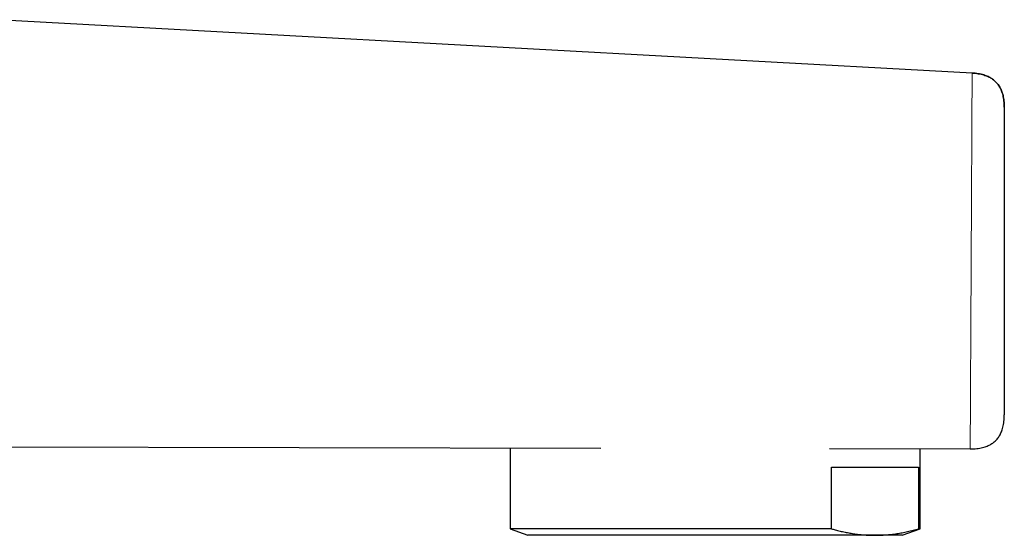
# Model space of a CAD drawing. Header units: millimetres. Extents: x 8 to 818, y 12 to 393.
# Tile 15 of 15: x 745 to 802, y 326 to 356. Entities that reach past the tile are written whole.
import ezdxf

# ---------------------------------------------------------------- set-up
doc = ezdxf.new("R2010")
doc.units = ezdxf.units.MM

msp = doc.modelspace()

# ---------------------------------------------------------------- linework, layer by layer
at = {"color": 7, "linetype": 'Continuous', "lineweight": 30}
for p, q in [((800.601, 352.946), (743.019, 356.082)), ((713.694, 331.046), (778.769, 330.897)), ((773.442, 330.91), (773.442, 326.153)), ((792.216, 330.867), (800.488, 330.848)), ((797.542, 326.153), (797.542, 330.855)), ((792.33, 329.771), (797.446, 329.771)), ((792.33, 326.153), (792.33, 329.771)), ((797.446, 329.771), (797.446, 326.153)), ((773.442, 326.153), (774.492, 325.771)), ((792.33, 326.153), (773.442, 326.153)), ((796.492, 325.771), (797.542, 326.153)), ((797.542, 326.153), (797.446, 326.153)), ((794.888, 325.771), (774.492, 325.771)), ((796.492, 325.771), (794.888, 325.771))]:
    msp.add_line(p, q, dxfattribs=at)
at = {"color": 7, "linetype": 'Continuous', "lineweight": 30, "flags": 128}
msp.add_lwpolyline([(800.601, 352.946), (800.601, 352.946)], dxfattribs=at)
at = {"color": 252, "linetype": 'Continuous', "lineweight": 0}
msp.add_open_spline([(800.488, 330.848), (800.488, 330.849), (800.488, 330.852), (800.488, 330.876), (800.488, 330.914), (800.488, 330.966), (800.489, 331.033), (800.489, 331.113), (800.49, 331.204), (800.49, 331.306), (800.491, 331.421), (800.491, 331.548), (800.492, 331.692), (800.493, 331.852), (800.494, 332.029), (800.495, 332.218), (800.496, 332.42), (800.497, 332.634), (800.498, 332.856), (800.499, 333.085), (800.5, 333.319), (800.502, 333.565), (800.503, 333.822), (800.504, 334.094), (800.506, 334.382), (800.507, 334.685), (800.509, 334.996), (800.511, 335.316), (800.512, 335.644), (800.514, 335.974), (800.516, 336.306), (800.517, 336.639), (800.519, 336.979), (800.521, 337.326), (800.523, 337.685), (800.525, 338.056), (800.527, 338.437), (800.529, 338.822), (800.531, 339.212), (800.533, 339.605), (800.535, 339.995), (800.537, 340.381), (800.539, 340.762), (800.541, 341.144), (800.543, 341.526), (800.545, 341.915), (800.547, 342.311), (800.549, 342.714), (800.551, 343.116), (800.553, 343.516), (800.555, 343.916), (800.557, 344.306), (800.559, 344.687), (800.561, 345.055), (800.562, 345.419), (800.564, 345.778), (800.566, 346.139), (800.568, 346.502), (800.57, 346.866), (800.572, 347.225), (800.574, 347.577), (800.575, 347.922), (800.577, 348.251), (800.579, 348.566), (800.58, 348.866), (800.582, 349.157), (800.583, 349.439), (800.584, 349.719), (800.586, 349.994), (800.587, 350.265), (800.589, 350.524), (800.59, 350.772), (800.591, 351.008), (800.592, 351.226), (800.593, 351.429), (800.594, 351.616), (800.595, 351.791), (800.596, 351.955), (800.597, 352.11), (800.597, 352.256), (800.598, 352.391), (800.599, 352.511), (800.599, 352.616), (800.6, 352.707), (800.6, 352.782), (800.601, 352.843), (800.601, 352.889), (800.601, 352.922), (800.601, 352.942), (800.601, 352.945), (800.601, 352.946)], degree=3, knots=[0, 0, 0, 0, 0.011784, 0.023559, 0.035312, 0.047032, 0.058709, 0.070338, 0.08128, 0.092218, 0.103167, 0.114143, 0.125162, 0.136909, 0.148674, 0.160389, 0.172045, 0.183664, 0.195267, 0.20621, 0.217169, 0.228157, 0.239186, 0.250271, 0.262024, 0.273713, 0.285357, 0.296972, 0.308575, 0.320182, 0.331147, 0.34215, 0.353204, 0.364286, 0.375347, 0.387023, 0.398659, 0.410271, 0.421878, 0.433496, 0.445148, 0.456184, 0.467246, 0.478297, 0.48931, 0.5003, 0.511934, 0.523548, 0.535162, 0.546794, 0.558462, 0.570177, 0.581234, 0.592263, 0.603247, 0.614216, 0.625179, 0.636804, 0.648434, 0.660089, 0.671797, 0.683524, 0.69522, 0.706209, 0.717171, 0.728121, 0.739073, 0.75004, 0.761692, 0.773374, 0.7851, 0.796821, 0.808502, 0.820135, 0.831082, 0.842026, 0.852979, 0.863954, 0.874966, 0.886699, 0.898448, 0.910155, 0.921805, 0.933421, 0.945019, 0.955955, 0.966906, 0.977887, 0.988913, 1, 1, 1, 1], dxfattribs=at)
at = {"color": 7, "linetype": 'Continuous', "lineweight": 30}
for points, knots in [([(800.601, 352.946), (800.663, 352.942), (800.783, 352.934), (800.958, 352.91), (801.124, 352.877), (801.28, 352.836), (801.42, 352.788), (801.543, 352.736), (801.652, 352.68), (801.754, 352.619), (801.849, 352.551), (801.938, 352.477), (802.021, 352.396), (802.096, 352.31), (802.165, 352.217), (802.228, 352.118), (802.284, 352.013), (802.333, 351.901), (802.379, 351.775), (802.419, 351.634), (802.452, 351.475), (802.475, 351.308), (802.49, 351.131), (802.491, 351.011), (802.492, 350.949)], [0, 0, 0, 0, 0.059325, 0.115941, 0.170037, 0.221826, 0.271553, 0.311618, 0.35062, 0.388749, 0.42621, 0.463219, 0.5, 0.536781, 0.57379, 0.611251, 0.64938, 0.688382, 0.728447, 0.778174, 0.829963, 0.884059, 0.940675, 1, 1, 1, 1]), ([(802.492, 350.949), (802.491, 351.011), (802.49, 351.131), (802.475, 351.308), (802.452, 351.475), (802.419, 351.634), (802.379, 351.775), (802.333, 351.901), (802.284, 352.013), (802.228, 352.118), (802.165, 352.217), (802.096, 352.31), (802.021, 352.396), (801.938, 352.477), (801.849, 352.551), (801.754, 352.619), (801.652, 352.68), (801.543, 352.736), (801.42, 352.788), (801.28, 352.836), (801.124, 352.877), (800.958, 352.91), (800.783, 352.934), (800.663, 352.942), (800.601, 352.946)], [0, 0, 0, 0, 0.059325, 0.115941, 0.170037, 0.221826, 0.271553, 0.311618, 0.35062, 0.388749, 0.42621, 0.463219, 0.5, 0.536781, 0.57379, 0.611251, 0.64938, 0.688382, 0.728447, 0.778174, 0.829963, 0.884059, 0.940675, 1, 1, 1, 1]), ([(802.492, 350.949), (802.492, 350.948), (802.492, 350.946), (802.492, 350.927), (802.492, 350.897), (802.492, 350.854), (802.492, 350.799), (802.492, 350.734), (802.492, 350.659), (802.492, 350.575), (802.492, 350.481), (802.492, 350.376), (802.492, 350.259), (802.492, 350.13), (802.492, 349.987), (802.492, 349.833), (802.492, 349.668), (802.492, 349.493), (802.492, 349.31), (802.492, 349.122), (802.492, 348.928), (802.492, 348.727), (802.492, 348.517), (802.492, 348.296), (802.492, 348.062), (802.492, 347.816), (802.492, 347.562), (802.492, 347.3), (802.492, 347.03), (802.492, 346.758), (802.492, 346.485), (802.492, 346.213), (802.492, 345.935), (802.492, 345.653), (802.492, 345.361), (802.492, 345.058), (802.492, 344.745), (802.492, 344.429), (802.492, 344.108), (802.492, 343.784), (802.492, 343.464), (802.492, 343.149), (802.492, 342.839), (802.492, 342.529), (802.492, 342.218), (802.492, 341.899), (802.492, 341.574), (802.492, 341.242), (802.492, 340.912), (802.492, 340.582), (802.492, 340.253), (802.492, 339.933), (802.492, 339.623), (802.492, 339.323), (802.492, 339.026), (802.492, 338.732), (802.492, 338.436), (802.492, 338.138), (802.492, 337.839), (802.492, 337.545), (802.492, 337.256), (802.492, 336.973), (802.492, 336.703), (802.492, 336.444), (802.492, 336.198), (802.492, 335.959), (802.492, 335.727), (802.492, 335.498), (802.492, 335.272), (802.492, 335.051), (802.492, 334.839), (802.492, 334.636), (802.492, 334.443), (802.492, 334.262), (802.492, 334.095), (802.492, 333.941), (802.492, 333.796), (802.492, 333.661), (802.492, 333.534), (802.492, 333.416), (802.492, 333.306), (802.492, 333.208), (802.492, 333.121), (802.492, 333.046), (802.492, 332.984), (802.492, 332.933), (802.492, 332.895), (802.492, 332.868), (802.492, 332.851), (802.492, 332.849), (802.492, 332.848)], [0, 0, 0, 0, 0.011646, 0.02328, 0.034917, 0.046573, 0.058263, 0.069996, 0.081034, 0.092047, 0.103049, 0.114053, 0.125072, 0.13668, 0.14828, 0.159886, 0.171515, 0.183182, 0.194908, 0.205947, 0.216963, 0.22797, 0.238981, 0.250008, 0.261625, 0.273232, 0.284845, 0.296481, 0.308154, 0.319871, 0.330894, 0.341893, 0.352881, 0.36387, 0.374875, 0.386528, 0.398172, 0.409823, 0.421496, 0.433207, 0.444915, 0.455904, 0.466868, 0.47782, 0.488774, 0.499743, 0.51142, 0.523087, 0.53476, 0.546455, 0.558186, 0.569897, 0.580878, 0.591834, 0.602777, 0.613721, 0.624678, 0.636354, 0.648019, 0.65969, 0.671381, 0.683109, 0.694835, 0.705841, 0.716821, 0.72779, 0.738759, 0.749742, 0.761392, 0.77303, 0.784671, 0.796331, 0.808026, 0.819763, 0.830803, 0.841817, 0.852817, 0.863818, 0.874832, 0.886447, 0.898051, 0.90966, 0.92129, 0.932956, 0.944711, 0.955794, 0.96685, 0.977894, 0.98894, 1, 1, 1, 1]), ([(800.488, 330.848), (800.553, 330.849), (800.68, 330.85), (800.866, 330.865), (801.042, 330.889), (801.207, 330.924), (801.355, 330.966), (801.486, 331.014), (801.601, 331.066), (801.709, 331.125), (801.811, 331.191), (801.905, 331.264), (801.992, 331.344), (802.073, 331.431), (802.146, 331.526), (802.212, 331.627), (802.271, 331.735), (802.324, 331.85), (802.372, 331.981), (802.415, 332.128), (802.45, 332.294), (802.474, 332.47), (802.49, 332.655), (802.491, 332.783), (802.492, 332.848)], [0, 0, 0, 0, 0.060131, 0.11734, 0.171819, 0.223794, 0.27352, 0.313456, 0.352224, 0.390033, 0.427105, 0.463679, 0.5, 0.536321, 0.572895, 0.609967, 0.647776, 0.686544, 0.72648, 0.776206, 0.828181, 0.88266, 0.939869, 1, 1, 1, 1]), ([(792.33, 326.153), (792.402, 326.133), (792.571, 326.086), (792.838, 326.019), (793.129, 325.955), (793.42, 325.899), (793.713, 325.853), (794.006, 325.817), (794.299, 325.791), (794.594, 325.774), (794.79, 325.772), (794.888, 325.771)], [0, 0, 0, 0, 0.085698, 0.199668, 0.313637, 0.42772, 0.541803, 0.656276, 0.770749, 0.885375, 1, 1, 1, 1]), ([(794.888, 325.771), (794.995, 325.772), (795.208, 325.775), (795.528, 325.794), (795.848, 325.825), (796.168, 325.868), (796.488, 325.923), (796.808, 325.989), (797.127, 326.065), (797.34, 326.124), (797.446, 326.153)], [0, 0, 0, 0, 0.124543, 0.249087, 0.373829, 0.498571, 0.623852, 0.749135, 0.874567, 1, 1, 1, 1])]:
    msp.add_open_spline(points, degree=3, knots=knots, dxfattribs=at)

doc.saveas('drawing.dxf')
